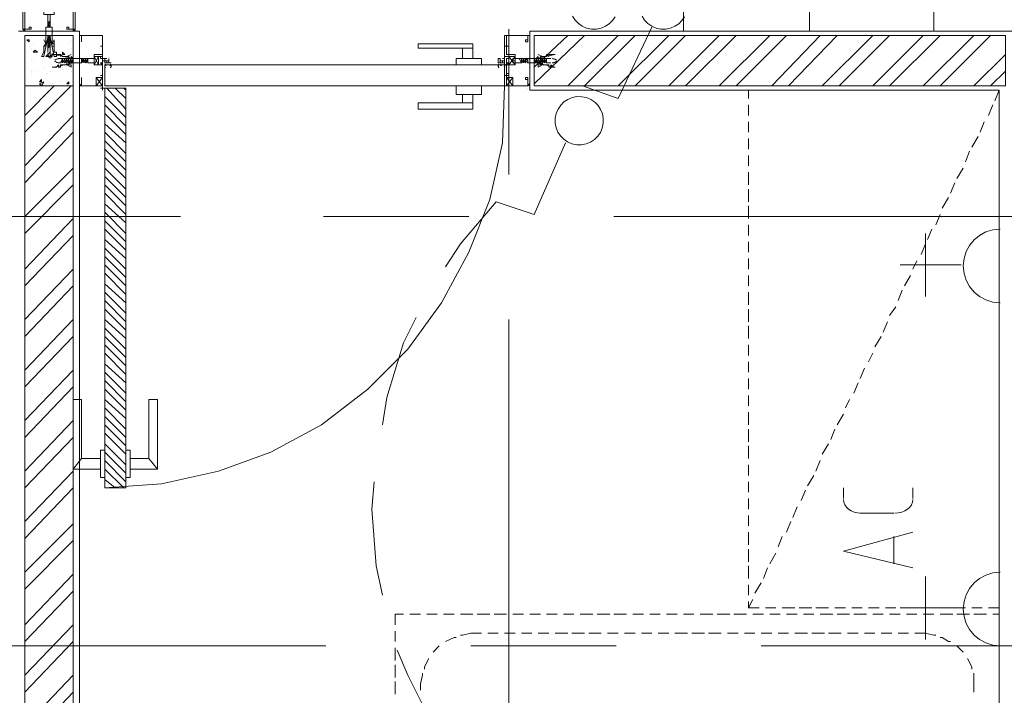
# Model space of a CAD drawing. Header units: millimetres. Extents: x 17 to 403, y 12 to 285.
# Tile 86 of 145: x 279 to 298, y 136 to 150. Entities that reach past the tile are written whole.
import ezdxf

# ---------------------------------------------------------------- set-up
doc = ezdxf.new("R2010")
doc.units = ezdxf.units.MM
doc.layers.add('LINE_000000', color=7, linetype='Continuous')

msp = doc.modelspace()

# ---------------------------------------------------------------- linework, layer by layer
at = {"layer": 'LINE_000000', "lineweight": 0}
for p, q in [((279.231, 149.818), (279.273, 149.86)), ((279.231, 149.818), (279.273, 149.818)), ((279.231, 149.818), (279.273, 149.818)), ((279.231, 149.775), (279.273, 149.818)), ((279.231, 149.775), (279.231, 149.818)), ((279.231, 149.818), (279.231, 149.818)), ((279.231, 149.818), (279.231, 149.818)), ((279.231, 149.818), (279.231, 149.818)), ((279.231, 149.818), (279.231, 149.818)), ((279.231, 149.733), (279.273, 149.775)), ((279.231, 149.733), (279.273, 149.775)), ((279.231, 149.733), (279.231, 149.775)), ((279.231, 149.775), (279.273, 149.775)), ((279.231, 149.775), (279.231, 149.775)), ((279.231, 149.775), (279.231, 149.775)), ((279.231, 149.775), (279.231, 149.775)), ((279.231, 149.775), (279.231, 149.775)), ((279.273, 149.86), (279.273, 149.818)), ((279.273, 149.86), (279.273, 149.86)), ((279.273, 149.818), (279.273, 149.775)), ((279.273, 149.818), (279.273, 149.818)), ((279.273, 149.818), (279.273, 149.818)), ((279.273, 149.818), (279.273, 149.818)), ((279.273, 149.818), (279.273, 149.818)), ((279.273, 149.775), (279.273, 149.733)), ((279.273, 149.775), (279.273, 149.775)), ((279.273, 149.775), (279.273, 149.775)), ((279.273, 149.775), (279.273, 149.775)), ((279.273, 149.775), (279.273, 149.775)), ((279.273, 149.775), (279.273, 149.775)), ((278.638, 149.648), (279.866, 149.648)), ((278.723, 149.691), (278.723, 149.691)), ((278.723, 149.648), (278.723, 149.648)), ((278.765, 149.691), (278.765, 149.691)), ((278.765, 149.691), (278.765, 149.691)), ((278.765, 149.691), (278.765, 149.691)), ((279.231, 149.733), (279.273, 149.733)), ((279.231, 149.733), (279.231, 149.733)), ((279.231, 149.733), (279.231, 149.733)), ((279.231, 149.733), (279.231, 149.733)), ((279.231, 149.733), (279.231, 149.733)), ((279.231, 149.564), (279.231, 149.564)), ((279.231, 149.521), (279.273, 149.564)), ((279.231, 149.521), (279.273, 149.564)), ((279.231, 149.521), (279.231, 149.564)), ((279.231, 149.564), (279.231, 149.564)), ((279.231, 149.564), (279.231, 149.564)), ((279.273, 149.733), (279.273, 149.733)), ((279.273, 149.733), (279.273, 149.733)), ((279.273, 149.733), (279.273, 149.733)), ((279.273, 149.733), (279.273, 149.733)), ((279.273, 149.733), (279.273, 149.733)), ((279.273, 149.648), (279.273, 149.648)), ((279.273, 149.564), (279.273, 149.521)), ((279.273, 149.564), (279.273, 149.564)), ((279.273, 149.564), (279.273, 149.564)), ((279.273, 149.564), (279.273, 149.564)), ((279.739, 149.691), (279.739, 149.691)), ((279.739, 149.691), (279.739, 149.691)), ((279.781, 149.691), (279.739, 149.691)), ((279.739, 149.691), (279.781, 149.691)), ((279.781, 149.691), (279.781, 149.691)), ((279.866, 149.648), (279.866, 113.242)), ((279.866, 149.606), (279.866, 149.606)), ((279.866, 149.564), (279.866, 149.564)), ((279.866, 149.564), (279.866, 149.564)), ((279.866, 149.564), (279.908, 149.564)), ((279.908, 149.564), (279.908, 149.564)), ((279.908, 149.564), (279.908, 149.564)), ((288.502, 149.691), (288.502, 146.77)), ((288.883, 149.606), (288.883, 149.606)), ((288.925, 149.564), (288.883, 149.564)), ((288.883, 149.564), (288.925, 149.564)), ((288.883, 149.564), (288.883, 149.564)), ((288.925, 149.648), (299.593, 149.648)), ((288.925, 149.648), (288.925, 148.463)), ((288.925, 149.564), (288.925, 149.564)), ((288.925, 149.564), (288.925, 149.564)), ((289.01, 148.929), (289.687, 149.564)), ((289.01, 148.59), (290.026, 149.564)), ((289.687, 148.548), (290.703, 149.564)), ((290.026, 148.548), (291.042, 149.564)), ((290.703, 148.548), (291.719, 149.564)), ((291.042, 148.548), (292.058, 149.564)), ((291.719, 148.548), (292.735, 149.564)), ((292.058, 148.548), (293.074, 149.564)), ((292.735, 148.548), (293.751, 149.564)), ((293.074, 148.548), (294.09, 149.564)), ((293.793, 148.548), (294.767, 149.564)), ((294.132, 148.548), (295.106, 149.564)), ((294.809, 148.548), (295.825, 149.564)), ((295.148, 148.548), (296.164, 149.564)), ((295.825, 148.548), (296.841, 149.564)), ((296.164, 148.548), (297.18, 149.564)), ((296.841, 148.548), (297.857, 149.564)), ((297.18, 148.548), (298.196, 149.564)), ((278.807, 149.479), (278.85, 149.479)), ((278.807, 149.479), (278.85, 149.437)), ((278.85, 149.437), (278.85, 149.479)), ((278.934, 149.394), (278.934, 149.394)), ((279.146, 149.394), (279.146, 149.394)), ((279.231, 149.479), (279.273, 149.521)), ((279.231, 149.521), (279.273, 149.521)), ((279.231, 149.479), (279.231, 149.521)), ((279.231, 149.521), (279.231, 149.521)), ((279.231, 149.521), (279.231, 149.521)), ((279.231, 149.521), (279.231, 149.521)), ((279.231, 149.521), (279.231, 149.521)), ((279.231, 149.479), (279.273, 149.479)), ((279.231, 149.479), (279.231, 149.479)), ((279.231, 149.437), (279.273, 149.479)), ((279.231, 149.479), (279.231, 149.479)), ((279.231, 149.437), (279.231, 149.479)), ((279.231, 149.479), (279.231, 149.479)), ((279.231, 149.479), (279.231, 149.479)), ((279.231, 149.437), (279.273, 149.479)), ((279.231, 149.437), (279.231, 149.437)), ((279.231, 149.394), (279.273, 149.437)), ((279.231, 149.437), (279.231, 149.437)), ((279.231, 149.394), (279.231, 149.437)), ((279.231, 149.437), (279.231, 149.437)), ((279.231, 149.437), (279.231, 149.437)), ((279.231, 149.437), (279.273, 149.437)), ((279.231, 149.437), (279.231, 149.437)), ((279.231, 149.394), (279.273, 149.394)), ((279.231, 149.394), (279.273, 149.394)), ((279.231, 149.352), (279.273, 149.394)), ((279.231, 149.352), (279.231, 149.394)), ((279.231, 149.394), (279.231, 149.394)), ((279.231, 149.394), (279.231, 149.394)), ((279.231, 149.394), (279.231, 149.394)), ((279.231, 149.394), (279.231, 149.394)), ((279.273, 149.521), (279.273, 149.479)), ((279.273, 149.521), (279.273, 149.521)), ((279.273, 149.521), (279.273, 149.521)), ((279.273, 149.521), (279.273, 149.521)), ((279.273, 149.521), (279.273, 149.521)), ((279.273, 149.479), (279.273, 149.479)), ((279.273, 149.479), (279.273, 149.437)), ((279.273, 149.479), (279.273, 149.479)), ((279.273, 149.479), (279.273, 149.479)), ((279.273, 149.479), (279.273, 149.479)), ((279.273, 149.437), (279.273, 149.437)), ((279.273, 149.437), (279.273, 149.394)), ((279.273, 149.437), (279.273, 149.437)), ((279.273, 149.437), (279.273, 149.437)), ((279.273, 149.437), (279.273, 149.437)), ((279.273, 149.394), (279.273, 149.352)), ((279.273, 149.394), (279.273, 149.394)), ((279.273, 149.394), (279.273, 149.394)), ((279.273, 149.394), (279.273, 149.394)), ((279.273, 149.394), (279.273, 149.394)), ((279.442, 149.437), (279.442, 149.437)), ((279.654, 149.394), (279.654, 149.394)), ((279.696, 149.437), (279.696, 149.437)), ((279.866, 149.521), (279.866, 149.521)), ((279.866, 149.521), (279.866, 149.521)), ((280.331, 149.394), (280.331, 149.31)), ((288.459, 149.394), (288.459, 149.31)), ((288.883, 149.521), (288.883, 149.521)), ((288.883, 149.521), (288.883, 149.521)), ((278.85, 149.352), (278.85, 149.352)), ((278.892, 149.31), (278.892, 149.31)), ((278.934, 149.225), (278.977, 149.267)), ((278.934, 149.225), (279.019, 149.225)), ((279.019, 149.225), (278.977, 149.267)), ((279.188, 149.352), (279.188, 149.352)), ((279.231, 149.352), (279.273, 149.352)), ((279.231, 149.352), (279.231, 149.352)), ((279.231, 149.31), (279.273, 149.352)), ((279.231, 149.31), (279.273, 149.352)), ((279.231, 149.31), (279.231, 149.352)), ((279.231, 149.352), (279.231, 149.352)), ((279.231, 149.352), (279.231, 149.352)), ((279.231, 149.352), (279.231, 149.352)), ((279.231, 149.31), (279.231, 149.31)), ((279.231, 149.31), (279.231, 149.31)), ((279.231, 149.31), (279.231, 149.225)), ((279.273, 149.352), (279.273, 149.352)), ((279.273, 149.352), (279.273, 149.352)), ((279.273, 149.352), (279.273, 149.352)), ((279.273, 149.352), (279.273, 149.352)), ((279.273, 149.352), (279.273, 149.352)), ((279.273, 149.352), (279.273, 149.352)), ((279.273, 149.352), (279.273, 149.352)), ((279.273, 149.352), (279.273, 149.225)), ((279.273, 149.14), (279.315, 149.183)), ((279.315, 149.14), (279.315, 149.183)), ((279.4, 149.183), (279.4, 149.183)), ((279.527, 149.183), (279.527, 149.225)), ((279.569, 149.183), (279.527, 149.225)), ((279.527, 149.183), (279.569, 149.183)), ((279.696, 149.31), (279.696, 149.31)), ((279.696, 149.225), (279.696, 149.225)), ((279.696, 149.183), (279.696, 149.183)), ((280.289, 149.352), (280.289, 149.352)), ((280.289, 149.352), (280.289, 149.352)), ((280.331, 149.352), (280.289, 149.352)), ((280.331, 149.352), (280.331, 149.352)), ((280.331, 149.352), (280.331, 149.352)), ((280.331, 149.352), (280.331, 149.352)), ((288.417, 149.352), (288.502, 149.352)), ((288.459, 149.352), (288.459, 149.352)), ((288.459, 149.352), (288.459, 149.352)), ((297.857, 148.548), (298.492, 149.183)), ((278.892, 149.056), (278.892, 149.056)), ((278.934, 149.098), (278.934, 149.098)), ((278.934, 149.098), (278.934, 149.098)), ((279.231, 149.14), (279.231, 149.14)), ((279.273, 149.14), (279.315, 149.14)), ((279.273, 149.098), (279.273, 149.098)), ((279.527, 149.098), (279.442, 149.098)), ((279.485, 149.013), (279.442, 149.013)), ((279.485, 149.013), (279.527, 149.098)), ((279.485, 149.013), (279.527, 149.056)), ((279.527, 149.013), (279.569, 149.098)), ((279.569, 149.098), (279.527, 149.098)), ((279.527, 149.013), (279.527, 149.098)), ((279.527, 149.098), (279.527, 149.098)), ((279.527, 149.098), (279.527, 149.098)), ((279.527, 149.098), (279.527, 149.098)), ((279.527, 149.056), (279.569, 149.013)), ((279.527, 149.056), (279.527, 149.013)), ((279.527, 149.013), (279.527, 149.056)), ((279.527, 149.056), (279.527, 149.013)), ((279.527, 149.013), (279.527, 149.056)), ((279.569, 149.013), (279.612, 149.098)), ((279.569, 149.013), (279.612, 149.098)), ((279.569, 149.013), (279.569, 149.098)), ((279.569, 149.098), (279.569, 149.098)), ((279.569, 149.098), (279.569, 149.098)), ((279.569, 149.098), (279.569, 149.098)), ((279.612, 149.098), (279.569, 149.098)), ((279.569, 149.013), (279.569, 149.056)), ((279.569, 149.056), (279.569, 149.013)), ((279.569, 149.013), (279.569, 149.056)), ((279.569, 149.056), (279.569, 149.013)), ((279.569, 149.013), (279.612, 149.056)), ((279.612, 149.013), (279.612, 149.098)), ((279.612, 149.098), (279.612, 149.098)), ((279.612, 149.098), (279.612, 149.098)), ((279.612, 149.098), (279.612, 149.098)), ((279.612, 149.098), (279.612, 149.098)), ((279.612, 149.098), (279.612, 149.098)), ((279.612, 149.013), (279.654, 149.098)), ((279.654, 149.098), (279.612, 149.098)), ((279.612, 149.056), (279.612, 149.013)), ((279.612, 149.056), (279.612, 149.013)), ((279.612, 149.013), (279.612, 149.056)), ((279.612, 149.056), (279.654, 149.013)), ((279.612, 149.013), (279.612, 149.056)), ((279.654, 149.013), (279.696, 149.098)), ((279.654, 149.013), (279.654, 149.098)), ((279.654, 149.098), (279.654, 149.098)), ((279.654, 149.098), (279.654, 149.098)), ((279.654, 149.098), (279.654, 149.098)), ((279.654, 149.098), (279.654, 149.098)), ((279.696, 149.098), (279.654, 149.098)), ((279.654, 149.013), (279.654, 149.098)), ((279.654, 149.056), (279.654, 149.013)), ((279.654, 149.056), (279.654, 149.013)), ((279.654, 149.013), (279.654, 149.056)), ((279.654, 149.013), (279.696, 149.056)), ((279.654, 149.013), (279.654, 149.056)), ((279.696, 149.013), (279.696, 149.098)), ((279.696, 149.098), (279.696, 149.098)), ((279.696, 149.013), (279.739, 149.098)), ((279.696, 149.013), (279.739, 149.098)), ((279.696, 149.098), (279.696, 149.098)), ((279.696, 149.098), (279.696, 149.098)), ((279.696, 149.098), (279.696, 149.098)), ((279.739, 149.098), (279.696, 149.098)), ((279.696, 149.013), (279.696, 149.056)), ((279.696, 149.056), (279.696, 149.013)), ((279.696, 149.056), (279.696, 149.013)), ((279.696, 149.056), (279.696, 149.013)), ((279.696, 149.013), (279.696, 149.056)), ((279.696, 149.013), (279.739, 149.056)), ((279.739, 149.013), (279.739, 149.098)), ((279.739, 149.098), (279.739, 149.098)), ((279.739, 149.098), (279.739, 149.098)), ((279.739, 149.098), (279.739, 149.098)), ((279.739, 149.098), (279.739, 149.098)), ((279.739, 149.098), (279.739, 149.098)), ((279.739, 149.013), (279.739, 149.056)), ((279.739, 149.056), (279.739, 149.013)), ((279.739, 149.013), (279.739, 149.056)), ((279.739, 149.056), (279.739, 149.013)), ((279.739, 149.013), (279.739, 149.056)), ((279.739, 149.013), (279.739, 149.013)), ((279.866, 149.056), (279.866, 149.056)), ((279.908, 149.013), (279.95, 149.098)), ((279.908, 149.056), (279.95, 149.098)), ((279.908, 149.098), (279.908, 149.098)), ((279.908, 149.098), (279.908, 149.098)), ((279.95, 149.098), (279.908, 149.098)), ((279.908, 149.098), (279.908, 149.098)), ((279.908, 149.013), (279.908, 149.056)), ((279.908, 149.056), (279.908, 149.013)), ((279.908, 149.013), (279.95, 149.056)), ((279.95, 149.013), (279.95, 149.098)), ((279.95, 149.098), (279.95, 149.098)), ((279.95, 149.098), (279.95, 149.098)), ((279.95, 149.013), (279.993, 149.098)), ((279.95, 149.098), (279.95, 149.098)), ((279.95, 149.098), (279.95, 149.098)), ((279.95, 149.098), (279.95, 149.098)), ((279.993, 149.098), (279.95, 149.098)), ((279.95, 149.013), (279.95, 149.056)), ((279.95, 149.056), (279.95, 149.013)), ((279.95, 149.056), (279.95, 149.013)), ((279.95, 149.056), (279.993, 149.013)), ((279.95, 149.013), (279.95, 149.056)), ((279.993, 149.013), (280.035, 149.098)), ((279.993, 149.013), (279.993, 149.098)), ((279.993, 149.013), (279.993, 149.098)), ((279.993, 149.098), (279.993, 149.098)), ((279.993, 149.098), (279.993, 149.098)), ((279.993, 149.098), (279.993, 149.098)), ((279.993, 149.098), (279.993, 149.098)), ((280.035, 149.098), (279.993, 149.098)), ((279.993, 149.056), (279.993, 149.013)), ((279.993, 149.013), (279.993, 149.056)), ((279.993, 149.056), (279.993, 149.013)), ((279.993, 149.013), (279.993, 149.056)), ((279.993, 149.013), (280.035, 149.056)), ((280.035, 149.098), (280.035, 149.098)), ((280.035, 149.098), (280.035, 149.098)), ((280.035, 149.013), (280.035, 149.098)), ((280.035, 149.098), (280.035, 149.098)), ((280.035, 149.056), (280.035, 149.013)), ((280.247, 148.971), (280.162, 149.14)), ((280.162, 148.971), (280.247, 149.14)), ((280.247, 148.971), (280.162, 149.14)), ((280.162, 148.971), (280.247, 149.14)), ((280.374, 149.013), (280.374, 149.013)), ((280.501, 148.971), (280.374, 148.971)), ((288.29, 149.013), (288.417, 149.013)), ((288.332, 149.013), (288.29, 149.013)), ((288.417, 148.971), (288.29, 148.971)), ((288.502, 148.971), (288.629, 149.14)), ((288.629, 148.971), (288.502, 149.14)), ((288.502, 148.971), (288.629, 149.14)), ((288.629, 148.971), (288.502, 149.14)), ((288.756, 149.013), (288.713, 149.098)), ((288.713, 149.098), (288.756, 149.098)), ((288.756, 149.013), (288.756, 149.098)), ((288.798, 149.013), (288.756, 149.098)), ((288.756, 149.098), (288.798, 149.098)), ((288.756, 149.098), (288.756, 149.098)), ((288.756, 149.098), (288.756, 149.098)), ((288.756, 149.098), (288.756, 149.098)), ((288.756, 149.098), (288.756, 149.098)), ((288.798, 149.056), (288.756, 149.013)), ((288.756, 149.056), (288.756, 149.013)), ((288.756, 149.013), (288.756, 149.056)), ((288.84, 149.013), (288.798, 149.098)), ((288.798, 149.013), (288.798, 149.098)), ((288.84, 149.013), (288.798, 149.098)), ((288.798, 149.098), (288.84, 149.098)), ((288.798, 149.098), (288.798, 149.098)), ((288.798, 149.098), (288.798, 149.098)), ((288.798, 149.098), (288.798, 149.098)), ((288.798, 149.098), (288.798, 149.098)), ((288.798, 149.056), (288.798, 149.013)), ((288.84, 149.013), (288.798, 149.056)), ((288.798, 149.056), (288.798, 149.013)), ((288.798, 149.013), (288.798, 149.056)), ((288.798, 149.013), (288.798, 149.056)), ((288.84, 149.013), (288.84, 149.098)), ((288.84, 149.098), (288.84, 149.098)), ((288.883, 149.056), (288.84, 149.098)), ((288.84, 149.098), (288.84, 149.098)), ((288.84, 149.098), (288.883, 149.098)), ((288.84, 149.098), (288.84, 149.098)), ((288.84, 149.098), (288.84, 149.098)), ((288.84, 149.013), (288.84, 149.056)), ((288.883, 149.013), (288.84, 149.056)), ((288.84, 149.056), (288.84, 149.013)), ((288.84, 149.013), (288.84, 149.056)), ((288.84, 149.056), (288.84, 149.013)), ((288.84, 149.056), (288.84, 149.013)), ((288.883, 149.098), (288.883, 149.098)), ((288.883, 149.098), (288.883, 149.098)), ((288.925, 149.056), (288.925, 149.056)), ((289.052, 149.013), (289.01, 149.098)), ((289.01, 149.098), (289.052, 149.098)), ((289.01, 149.098), (289.01, 149.098)), ((289.052, 149.013), (289.01, 149.056)), ((289.052, 149.013), (289.01, 149.056)), ((289.052, 149.013), (289.052, 149.098)), ((289.094, 149.013), (289.052, 149.098)), ((289.052, 149.098), (289.094, 149.098)), ((289.052, 149.098), (289.052, 149.098)), ((289.052, 149.098), (289.052, 149.098)), ((289.052, 149.098), (289.052, 149.098)), ((289.052, 149.098), (289.052, 149.098)), ((289.052, 149.056), (289.052, 149.013)), ((289.094, 149.013), (289.052, 149.056)), ((289.052, 149.056), (289.052, 149.013)), ((289.052, 149.013), (289.052, 149.056)), ((289.052, 149.013), (289.052, 149.056)), ((289.052, 149.056), (289.052, 149.013)), ((289.094, 149.013), (289.094, 149.098)), ((289.094, 149.013), (289.094, 149.098)), ((289.094, 149.098), (289.094, 149.098)), ((289.137, 149.013), (289.094, 149.098)), ((289.094, 149.098), (289.137, 149.098)), ((289.094, 149.098), (289.094, 149.098)), ((289.094, 149.098), (289.094, 149.098)), ((289.094, 149.098), (289.094, 149.098)), ((289.094, 149.013), (289.094, 149.056)), ((289.137, 149.056), (289.094, 149.013)), ((289.094, 149.056), (289.094, 149.013)), ((289.094, 149.013), (289.094, 149.056)), ((289.094, 149.056), (289.094, 149.013)), ((289.137, 149.098), (289.137, 149.098)), ((289.137, 149.098), (289.137, 149.098)), ((289.137, 149.098), (289.137, 149.098)), ((289.179, 149.013), (289.137, 149.098)), ((289.137, 149.098), (289.179, 149.098)), ((289.137, 149.098), (289.137, 149.098)), ((289.137, 149.013), (289.137, 149.098)), ((289.179, 149.013), (289.137, 149.098)), ((289.137, 149.098), (289.137, 149.098)), ((289.137, 149.056), (289.137, 149.013)), ((289.137, 149.013), (289.137, 149.056)), ((289.137, 149.056), (289.137, 149.013)), ((289.179, 149.013), (289.137, 149.056)), ((289.137, 149.013), (289.137, 149.056)), ((289.179, 149.013), (289.179, 149.098)), ((289.221, 149.013), (289.179, 149.098)), ((289.179, 149.098), (289.221, 149.098)), ((289.179, 149.098), (289.179, 149.098)), ((289.179, 149.098), (289.179, 149.098)), ((289.179, 149.098), (289.179, 149.098)), ((289.179, 149.098), (289.179, 149.098)), ((289.221, 149.013), (289.179, 149.056)), ((289.179, 149.056), (289.179, 149.013)), ((289.179, 149.056), (289.179, 149.013)), ((289.179, 149.013), (289.179, 149.056)), ((289.179, 149.056), (289.179, 149.013)), ((289.179, 149.013), (289.179, 149.056)), ((289.264, 149.013), (289.221, 149.098)), ((289.221, 149.098), (289.221, 149.098)), ((289.264, 149.013), (289.221, 149.098)), ((289.221, 149.098), (289.264, 149.098)), ((289.221, 149.098), (289.221, 149.098)), ((289.221, 149.013), (289.221, 149.098)), ((289.221, 149.098), (289.221, 149.098)), ((289.221, 149.098), (289.221, 149.098)), ((289.221, 149.056), (289.221, 149.013)), ((289.264, 149.013), (289.221, 149.056)), ((289.221, 149.013), (289.221, 149.056)), ((289.221, 149.056), (289.221, 149.013)), ((289.264, 149.013), (289.264, 149.098)), ((289.264, 149.098), (289.264, 149.098)), ((289.264, 149.098), (289.348, 149.098)), ((289.264, 149.056), (289.264, 149.013)), ((289.264, 149.013), (289.264, 149.056)), ((289.264, 149.013), (289.264, 149.056)), ((289.264, 149.056), (289.264, 149.013)), ((289.264, 149.013), (289.348, 149.013)), ((278.892, 148.844), (278.892, 148.844)), ((278.892, 148.802), (278.892, 148.802)), ((279.019, 148.844), (279.019, 148.844)), ((279.146, 148.929), (279.146, 148.929)), ((279.231, 148.802), (279.231, 148.802)), ((279.273, 148.844), (279.273, 148.844)), ((279.273, 148.844), (279.273, 148.844)), ((279.527, 148.929), (279.527, 148.929)), ((279.527, 148.886), (279.527, 148.886)), ((279.654, 148.886), (279.654, 148.886)), ((279.654, 148.886), (279.654, 148.886)), ((279.696, 148.929), (279.696, 148.929)), ((279.696, 148.844), (279.696, 148.844)), ((279.739, 148.844), (279.739, 148.844)), ((279.739, 148.844), (279.739, 148.802)), ((280.289, 148.802), (280.289, 148.802)), ((280.331, 148.759), (280.331, 148.802)), ((280.331, 148.759), (280.331, 148.802)), ((288.459, 148.759), (288.459, 148.802)), ((288.459, 148.802), (288.502, 148.802)), ((288.459, 148.759), (288.459, 148.802)), ((298.196, 148.548), (298.492, 148.844)), ((278.765, 148.759), (278.765, 148.759)), ((279.061, 148.632), (279.104, 148.675)), ((279.061, 148.632), (279.104, 148.632)), ((279.061, 148.59), (279.146, 148.632)), ((279.061, 148.59), (279.104, 148.548)), ((279.104, 148.632), (279.104, 148.675)), ((279.104, 148.548), (279.146, 148.632)), ((279.273, 148.59), (279.273, 148.59)), ((279.315, 148.59), (279.315, 148.59)), ((279.485, 148.632), (279.485, 148.632)), ((279.612, 148.59), (279.654, 148.632)), ((279.612, 148.59), (279.654, 148.59)), ((279.654, 148.59), (279.654, 148.632)), ((279.654, 148.632), (279.654, 148.632)), ((279.866, 148.59), (279.866, 148.59)), ((279.866, 148.59), (279.866, 148.59)), ((279.908, 148.59), (279.866, 148.548)), ((279.866, 148.59), (279.866, 148.59)), ((279.908, 148.59), (279.908, 148.59)), ((280.331, 148.548), (280.204, 148.717)), ((280.331, 148.717), (280.204, 148.548)), ((280.331, 148.759), (280.289, 148.759)), ((280.289, 148.759), (280.289, 148.759)), ((280.331, 148.759), (280.289, 148.759)), ((280.331, 148.759), (280.331, 148.759)), ((280.331, 148.759), (280.331, 148.759)), ((280.331, 148.759), (280.331, 148.759)), ((288.417, 148.759), (288.502, 148.759)), ((288.417, 148.759), (288.502, 148.759)), ((288.459, 148.759), (288.459, 148.759)), ((288.502, 148.759), (288.459, 148.759)), ((288.459, 148.759), (288.459, 148.759)), ((288.459, 148.548), (288.586, 148.717)), ((288.459, 148.717), (288.586, 148.548)), ((288.883, 148.59), (288.883, 148.59)), ((288.883, 148.59), (288.883, 148.59)), ((288.883, 148.59), (288.883, 148.59)), ((288.925, 148.59), (288.883, 148.548)), ((288.883, 148.59), (288.925, 148.548)), ((288.925, 148.59), (288.925, 148.59)), ((278.765, 147.955), (279.358, 148.548)), ((278.765, 147.616), (279.696, 148.548)), ((279.866, 148.548), (279.908, 148.548)), ((279.866, 148.505), (279.866, 148.505)), ((280.374, 148.505), (280.289, 148.505)), ((280.331, 148.463), (280.331, 148.548)), ((280.331, 148.505), (280.331, 148.505)), ((280.331, 148.505), (280.331, 148.505)), ((280.797, 148.082), (280.416, 148.505)), ((280.797, 148.294), (280.585, 148.505)), ((280.797, 148.463), (280.755, 148.505)), ((288.883, 148.548), (288.883, 148.548)), ((288.883, 148.548), (288.883, 148.548)), ((288.883, 148.505), (288.883, 148.505)), ((288.925, 148.548), (288.925, 148.548)), ((298.365, 148.463), (288.925, 148.463)), ((293.328, 148.463), (293.539, 148.463)), ((293.328, 148.294), (293.328, 148.463)), ((293.666, 148.463), (293.878, 148.463)), ((294.005, 148.463), (294.259, 148.463)), ((294.344, 148.463), (294.598, 148.463)), ((294.682, 148.463), (294.936, 148.463)), ((295.063, 148.463), (295.275, 148.463)), ((295.402, 148.463), (295.614, 148.463)), ((295.741, 148.463), (295.952, 148.463)), ((296.079, 148.463), (296.291, 148.463)), ((296.418, 148.463), (296.672, 148.463)), ((296.757, 148.463), (297.011, 148.463)), ((297.095, 148.463), (297.349, 148.463)), ((297.476, 148.463), (297.688, 148.463)), ((297.815, 148.463), (298.027, 148.463)), ((298.281, 148.251), (298.365, 148.463)), ((298.365, 113.242), (298.365, 148.463)), ((280.797, 147.913), (280.374, 148.336)), ((280.797, 147.743), (280.374, 148.167)), ((280.797, 147.574), (280.374, 147.997)), ((293.328, 147.955), (293.328, 148.167)), ((298.154, 147.955), (298.238, 148.167)), ((298.365, 148.167), (298.365, 147.955)), ((278.765, 146.939), (279.739, 147.955)), ((280.797, 147.405), (280.374, 147.786)), ((293.328, 147.616), (293.328, 147.828)), ((297.984, 147.616), (298.069, 147.828)), ((298.365, 147.828), (298.365, 147.616)), ((278.765, 146.6), (279.739, 147.616)), ((280.797, 147.193), (280.374, 147.616)), ((280.797, 147.024), (280.374, 147.447)), ((293.328, 147.278), (293.328, 147.489)), ((297.815, 147.32), (297.942, 147.532)), ((298.365, 147.489), (298.365, 147.278)), ((280.797, 146.854), (280.374, 147.278)), ((297.688, 147.024), (297.773, 147.235)), ((280.797, 146.685), (280.374, 147.108)), ((293.328, 146.939), (293.328, 147.151)), ((298.365, 147.151), (298.365, 146.939)), ((278.765, 145.923), (279.739, 146.897)), ((280.797, 146.473), (280.374, 146.897)), ((293.328, 146.558), (293.328, 146.812)), ((297.519, 146.685), (297.646, 146.897)), ((298.365, 146.812), (298.365, 146.558)), ((280.797, 146.304), (280.374, 146.727)), ((297.392, 146.389), (297.476, 146.6)), ((278.765, 145.584), (279.739, 146.558)), ((280.797, 146.135), (280.374, 146.558)), ((280.797, 145.965), (280.374, 146.389)), ((293.328, 146.219), (293.328, 146.473)), ((298.365, 146.473), (298.365, 146.219)), ((297.222, 146.092), (297.349, 146.304)), ((280.797, 145.796), (280.374, 146.177)), ((280.797, 145.584), (280.374, 146.008)), ((293.328, 145.881), (293.328, 146.135)), ((298.365, 146.135), (298.365, 145.881)), ((281.898, 145.923), (264.372, 145.923)), ((278.765, 144.865), (279.739, 145.881)), ((280.797, 145.415), (280.374, 145.838)), ((287.697, 145.923), (284.776, 145.923)), ((308.144, 145.923), (290.618, 145.923)), ((297.095, 145.754), (297.18, 145.965)), ((280.797, 145.246), (280.374, 145.669)), ((293.328, 145.542), (293.328, 145.754)), ((296.926, 145.457), (297.011, 145.669)), ((298.365, 145.754), (298.365, 145.542)), ((298.365, 144.187), (298.365, 145.711)), ((278.765, 144.526), (279.739, 145.542)), ((280.797, 145.076), (280.374, 145.457)), ((293.328, 145.203), (293.328, 145.415)), ((296.884, 144.314), (296.884, 145.584)), ((298.365, 145.415), (298.365, 145.203)), ((280.797, 144.865), (280.374, 145.288)), ((296.799, 145.161), (296.884, 145.373)), ((280.797, 144.695), (280.374, 145.119)), ((293.328, 144.865), (293.328, 145.076)), ((296.63, 144.865), (296.714, 145.034)), ((298.365, 145.076), (298.365, 144.865)), ((278.765, 143.849), (279.739, 144.865)), ((280.797, 144.526), (280.374, 144.949)), ((297.603, 144.949), (296.376, 144.949)), ((280.797, 144.357), (280.374, 144.78)), ((293.328, 144.526), (293.328, 144.738)), ((296.46, 144.526), (296.587, 144.738)), ((298.365, 144.738), (298.365, 144.526)), ((278.765, 143.51), (279.739, 144.526)), ((280.797, 144.187), (280.374, 144.568)), ((296.333, 144.23), (296.418, 144.441)), ((280.797, 143.976), (280.374, 144.399)), ((280.797, 143.806), (280.374, 144.23)), ((293.328, 144.145), (293.328, 144.399)), ((298.365, 144.399), (298.365, 144.145)), ((280.797, 143.637), (280.374, 144.06)), ((293.328, 143.806), (293.328, 144.06)), ((296.164, 143.933), (296.291, 144.103)), ((298.365, 144.06), (298.365, 143.806)), ((278.765, 142.833), (279.739, 143.849)), ((280.797, 143.468), (280.374, 143.849)), ((288.502, 143.849), (288.502, 126.323)), ((280.797, 143.256), (280.374, 143.679)), ((293.328, 143.468), (293.328, 143.722)), ((296.037, 143.595), (296.122, 143.806)), ((298.365, 143.722), (298.365, 143.468)), ((278.765, 142.494), (279.739, 143.51)), ((280.797, 143.087), (280.374, 143.51)), ((295.868, 143.298), (295.995, 143.51)), ((280.797, 142.917), (280.374, 143.341)), ((293.328, 143.129), (293.328, 143.341)), ((298.365, 143.341), (298.365, 143.129)), ((280.797, 142.748), (280.374, 143.171)), ((295.741, 143.002), (295.825, 143.171)), ((278.765, 141.817), (279.739, 142.833)), ((280.797, 142.579), (280.374, 142.96)), ((293.328, 142.79), (293.328, 143.002)), ((295.571, 142.663), (295.656, 142.875)), ((298.365, 143.002), (298.365, 142.79)), ((280.797, 142.367), (280.374, 142.79)), ((293.328, 142.452), (293.328, 142.663)), ((298.365, 142.663), (298.365, 142.452)), ((278.765, 141.478), (279.739, 142.494)), ((280.797, 142.198), (280.374, 142.621)), ((280.797, 142.028), (280.374, 142.452)), ((295.444, 142.367), (295.529, 142.579)), ((279.739, 140.843), (279.739, 142.24)), ((279.908, 142.24), (279.739, 142.24)), ((279.908, 141.055), (279.908, 142.24)), ((280.797, 141.859), (280.374, 142.24)), ((281.263, 142.24), (281.432, 142.24)), ((281.263, 141.055), (281.263, 142.24)), ((281.432, 140.843), (281.432, 142.24)), ((293.328, 142.113), (293.328, 142.325)), ((295.275, 142.071), (295.36, 142.24)), ((298.365, 142.325), (298.365, 142.113)), ((280.797, 141.647), (280.374, 142.071)), ((280.797, 141.478), (280.374, 141.901)), ((293.328, 141.732), (293.328, 141.986)), ((295.106, 141.732), (295.233, 141.944)), ((298.365, 141.986), (298.365, 141.732)), ((278.765, 140.801), (279.739, 141.817)), ((280.797, 141.309), (280.374, 141.732)), ((293.328, 141.393), (293.328, 141.647)), ((294.979, 141.436), (295.063, 141.647)), ((298.365, 141.647), (298.365, 141.393)), ((278.765, 140.462), (279.739, 141.478)), ((280.797, 141.139), (280.374, 141.563)), ((280.797, 140.928), (280.374, 141.351)), ((293.328, 141.055), (293.328, 141.309)), ((294.809, 141.139), (294.936, 141.351)), ((298.365, 141.309), (298.365, 141.055)), ((279.739, 140.843), (279.908, 141.055)), ((280.289, 141.055), (279.908, 141.055)), ((280.374, 141.224), (280.289, 141.224)), ((280.289, 140.674), (280.289, 141.224)), ((280.374, 140.674), (280.374, 141.224)), ((280.797, 140.758), (280.374, 141.182)), ((280.797, 141.224), (280.882, 141.224)), ((280.797, 140.674), (280.797, 141.224)), ((280.882, 140.674), (280.882, 141.224)), ((280.882, 141.055), (281.263, 141.055)), ((281.432, 140.843), (281.263, 141.055)), ((280.289, 140.843), (279.739, 140.843)), ((280.797, 140.589), (280.374, 141.012)), ((280.755, 140.462), (280.374, 140.843)), ((280.882, 140.843), (281.432, 140.843)), ((293.328, 140.716), (293.328, 140.928)), ((294.682, 140.801), (294.767, 141.012)), ((298.365, 140.928), (298.365, 140.716)), ((278.765, 139.785), (279.739, 140.801)), ((280.374, 140.674), (280.289, 140.674)), ((280.797, 140.674), (280.882, 140.674)), ((294.513, 140.504), (294.64, 140.716)), ((278.765, 139.446), (279.739, 140.462)), ((280.585, 140.462), (280.374, 140.631)), ((280.416, 140.462), (280.374, 140.462)), ((293.328, 140.377), (293.328, 140.589)), ((295.233, 140.25), (295.233, 140.462)), ((296.63, 140.462), (296.63, 140.25)), ((298.365, 140.589), (298.365, 140.377)), ((293.328, 140.039), (293.328, 140.25)), ((294.386, 140.208), (294.471, 140.42)), ((298.365, 140.25), (298.365, 140.039)), ((294.217, 139.869), (294.301, 140.081)), ((293.328, 139.7), (293.328, 139.912)), ((296.249, 139.954), (295.571, 139.954)), ((298.365, 139.912), (298.365, 139.7)), ((278.765, 138.769), (279.739, 139.742)), ((294.09, 139.573), (294.174, 139.785)), ((293.328, 139.319), (293.328, 139.573)), ((293.92, 139.277), (294.005, 139.488)), ((296.249, 139.488), (296.249, 138.938)), ((298.365, 139.573), (298.365, 139.319)), ((278.765, 138.43), (279.739, 139.404)), ((293.328, 138.98), (293.328, 139.234)), ((293.751, 138.938), (293.878, 139.15)), ((298.365, 139.234), (298.365, 138.98)), ((293.328, 138.642), (293.328, 138.896)), ((298.365, 138.896), (298.365, 138.642)), ((278.765, 137.71), (279.739, 138.726)), ((293.624, 138.642), (293.709, 138.853)), ((296.884, 137.414), (296.884, 138.684)), ((298.365, 137.287), (298.365, 138.811)), ((293.328, 138.303), (293.328, 138.515)), ((293.455, 138.345), (293.582, 138.557)), ((298.365, 138.515), (298.365, 138.303)), ((278.765, 137.372), (279.739, 138.388)), ((293.328, 138.049), (293.412, 138.218)), ((286.216, 137.922), (286.216, 137.71)), ((286.385, 137.922), (286.216, 137.922)), ((286.724, 137.922), (286.512, 137.922)), ((287.062, 137.922), (286.851, 137.922)), ((287.401, 137.922), (287.189, 137.922)), ((287.782, 137.922), (287.528, 137.922)), ((288.121, 137.922), (287.867, 137.922)), ((288.459, 137.922), (288.205, 137.922)), ((288.798, 137.922), (288.586, 137.922)), ((289.137, 137.922), (288.925, 137.922)), ((289.475, 137.922), (289.264, 137.922)), ((289.814, 137.922), (289.602, 137.922)), ((290.195, 137.922), (289.941, 137.922)), ((290.534, 137.922), (290.28, 137.922)), ((290.872, 137.922), (290.618, 137.922)), ((291.211, 137.922), (290.999, 137.922)), ((291.55, 137.922), (291.338, 137.922)), ((291.888, 137.922), (291.677, 137.922)), ((292.227, 137.922), (292.015, 137.922)), ((292.608, 137.922), (292.354, 137.922)), ((292.947, 137.922), (292.693, 137.922)), ((293.285, 137.922), (293.031, 137.922)), ((293.624, 137.922), (293.412, 137.922)), ((293.878, 138.049), (293.666, 138.049)), ((293.963, 137.922), (293.751, 137.922)), ((294.259, 138.049), (294.005, 138.049)), ((294.301, 137.922), (294.09, 137.922)), ((294.598, 138.049), (294.344, 138.049)), ((294.64, 137.922), (294.428, 137.922)), ((294.936, 138.049), (294.682, 138.049)), ((295.021, 137.922), (294.767, 137.922)), ((295.275, 138.049), (295.063, 138.049)), ((295.36, 137.922), (295.106, 137.922)), ((295.614, 138.049), (295.402, 138.049)), ((295.698, 137.922), (295.444, 137.922)), ((295.952, 138.049), (295.741, 138.049)), ((296.037, 137.922), (295.825, 137.922)), ((296.291, 138.049), (296.079, 138.049)), ((296.376, 137.922), (296.164, 137.922)), ((297.603, 138.049), (296.376, 138.049)), ((296.672, 138.049), (296.418, 138.049)), ((296.714, 137.922), (296.503, 137.922)), ((297.011, 138.049), (296.757, 138.049)), ((297.053, 137.922), (296.841, 137.922)), ((297.349, 138.049), (297.095, 138.049)), ((297.434, 137.922), (297.18, 137.922)), ((297.688, 138.049), (297.476, 138.049)), ((297.773, 137.922), (297.519, 137.922)), ((298.027, 138.049), (297.815, 138.049)), ((298.111, 137.922), (297.857, 137.922)), ((278.765, 136.694), (279.739, 137.71)), ((286.216, 137.583), (286.216, 137.372)), ((288.29, 137.541), (288.078, 137.541)), ((288.629, 137.541), (288.417, 137.541)), ((288.967, 137.541), (288.756, 137.541)), ((289.306, 137.541), (289.094, 137.541)), ((289.687, 137.541), (289.433, 137.541)), ((290.026, 137.541), (289.772, 137.541)), ((290.364, 137.541), (290.11, 137.541)), ((290.703, 137.541), (290.491, 137.541)), ((291.042, 137.541), (290.83, 137.541)), ((291.38, 137.541), (291.169, 137.541)), ((291.719, 137.541), (291.507, 137.541)), ((292.1, 137.541), (291.846, 137.541)), ((292.439, 137.541), (292.185, 137.541)), ((292.777, 137.541), (292.523, 137.541)), ((293.116, 137.541), (292.904, 137.541)), ((293.455, 137.541), (293.243, 137.541)), ((293.793, 137.541), (293.582, 137.541)), ((294.132, 137.541), (293.92, 137.541)), ((294.513, 137.541), (294.259, 137.541)), ((294.852, 137.541), (294.598, 137.541)), ((295.19, 137.541), (294.936, 137.541)), ((295.529, 137.541), (295.317, 137.541)), ((295.868, 137.541), (295.656, 137.541)), ((296.206, 137.541), (295.995, 137.541)), ((296.545, 137.541), (296.333, 137.541)), ((298.365, 137.372), (298.365, 137.583)), ((284.819, 137.287), (267.293, 137.287)), ((278.765, 136.356), (279.739, 137.372)), ((287.105, 137.287), (286.978, 137.16)), ((290.661, 137.287), (287.74, 137.287)), ((311.108, 137.287), (293.582, 137.287)), ((286.216, 137.245), (286.216, 136.991)), ((298.365, 136.991), (298.365, 137.245)), ((286.216, 136.906), (286.216, 136.652)), ((298.365, 136.652), (298.365, 136.906)), ((278.765, 135.678), (279.739, 136.694)), ((286.216, 136.567), (286.216, 136.313)), ((298.365, 136.313), (298.365, 136.567)), ((278.765, 135.34), (279.739, 136.356))]:
    msp.add_line(p, q, dxfattribs=at)
for points in [[(294.555, 158.792), (294.555, 149.648), (292.015, 149.648), (292.015, 158.792), (294.555, 158.792)], [(297.053, 158.792), (297.053, 149.648), (294.555, 149.648), (294.555, 158.792), (297.053, 158.792)], [(299.593, 158.792), (299.593, 149.648), (297.053, 149.648), (297.053, 158.792), (299.593, 158.792)], [(278.765, 149.648), (278.723, 149.691), (278.765, 149.648)], [(278.765, 149.691), (278.765, 149.648), (278.765, 149.691), (278.723, 149.691), (278.765, 149.691)], [(279.739, 149.564), (278.765, 149.564), (278.765, 148.548), (279.739, 148.548), (279.739, 149.564)], [(279.231, 149.564), (279.231, 149.521), (279.146, 149.14), (279.104, 149.14), (279.146, 149.225), (279.146, 149.267), (279.146, 149.31), (279.146, 149.352), (279.188, 149.352), (279.146, 149.352), (279.188, 149.394), (279.188, 149.437), (279.188, 149.479), (279.188, 149.521), (279.188, 149.733), (279.315, 149.733), (279.315, 149.521), (279.315, 149.479), (279.315, 149.437), (279.315, 149.394), (279.358, 149.394), (279.358, 149.352), (279.315, 149.352), (279.358, 149.352), (279.358, 149.31), (279.358, 149.267), (279.358, 149.225), (279.4, 149.225), (279.4, 149.14), (279.358, 149.14), (279.273, 149.521), (279.273, 149.564), (279.231, 149.564)], [(298.492, 148.548), (298.492, 149.564), (289.01, 149.564), (289.01, 148.548), (298.492, 148.548)], [(279.188, 149.394), (279.146, 149.479), (279.188, 149.394)], [(287.782, 149.394), (286.681, 149.394), (286.681, 149.31), (287.782, 149.31), (287.782, 149.394)], [(279.188, 149.14), (279.273, 149.225), (279.273, 149.14), (279.188, 149.14)], [(279.739, 149.013), (279.358, 148.929), (279.315, 148.929), (279.4, 148.929), (279.442, 148.971), (279.442, 148.929), (279.485, 148.929), (279.485, 148.971), (279.527, 148.971), (279.569, 148.971), (279.612, 148.971), (279.612, 149.013), (279.612, 148.971), (279.654, 148.971), (279.654, 149.013), (279.696, 149.013), (279.739, 149.013), (279.908, 149.013), (279.908, 149.098), (279.739, 149.098), (279.696, 149.14), (279.696, 149.098), (279.654, 149.098), (279.654, 149.14), (279.612, 149.14), (279.569, 149.14), (279.527, 149.14), (279.485, 149.183), (279.485, 149.14), (279.485, 149.183), (279.442, 149.183), (279.4, 149.183), (279.315, 149.183), (279.358, 149.183), (279.739, 149.098), (279.739, 149.013)], [(279.612, 149.14), (279.696, 149.183), (279.612, 149.14)], [(287.782, 149.098), (287.57, 149.098), (287.57, 149.31), (287.782, 149.31), (287.782, 149.098)], [(288.502, 149.352), (288.459, 149.352), (288.502, 149.352)], [(289.01, 149.013), (289.052, 149.013), (289.433, 148.929), (289.391, 148.929), (289.348, 148.971), (289.348, 148.929), (289.306, 148.929), (289.306, 148.971), (289.264, 148.971), (289.221, 148.971), (289.179, 148.971), (289.179, 149.013), (289.137, 148.971), (289.137, 149.013), (289.094, 149.013), (289.052, 149.013), (288.883, 149.013), (288.883, 149.098), (289.052, 149.098), (289.094, 149.14), (289.094, 149.098), (289.137, 149.098), (289.137, 149.14), (289.179, 149.14), (289.221, 149.14), (289.264, 149.14), (289.264, 149.183), (289.306, 149.14), (289.306, 149.183), (289.348, 149.183), (289.391, 149.183), (289.433, 149.183), (289.052, 149.098), (289.01, 149.098), (289.01, 149.013)], [(289.179, 149.14), (289.094, 149.183), (289.179, 149.14)], [(279.612, 148.971), (279.696, 148.929), (279.696, 148.971), (279.612, 148.971)], [(280.162, 148.971), (280.247, 148.971), (280.247, 149.14), (280.162, 149.14), (280.162, 148.971)], [(280.162, 148.971), (280.247, 148.971), (280.247, 149.14), (280.162, 149.14), (280.162, 148.971)], [(280.331, 149.056), (280.331, 148.971), (280.331, 149.013), (280.331, 148.971), (280.289, 149.013), (280.331, 149.013), (280.331, 149.098), (280.289, 149.098), (280.289, 149.14), (280.331, 149.14), (280.331, 149.098), (280.374, 149.098), (280.416, 149.098), (280.374, 149.098), (280.374, 149.056), (280.458, 149.056), (280.458, 149.098), (280.458, 149.013), (280.458, 149.056), (280.374, 149.056), (280.416, 149.056), (280.416, 149.013), (280.374, 149.013), (280.374, 149.056), (280.331, 149.056)], [(280.331, 149.056), (280.331, 148.971), (280.331, 149.013), (280.331, 148.971), (280.289, 149.013), (280.331, 149.013), (280.331, 149.098), (280.289, 149.098), (280.289, 149.14), (280.331, 149.14), (280.331, 149.098), (280.374, 149.098), (280.416, 149.098), (280.374, 149.098), (280.374, 149.056), (280.458, 149.056), (280.458, 149.098), (280.458, 149.013), (280.458, 149.056), (280.374, 149.056), (280.416, 149.056), (280.416, 149.013), (280.374, 149.013), (280.374, 149.056), (280.331, 149.056)], [(280.374, 148.548), (288.417, 148.548), (288.417, 148.971), (280.374, 148.971), (280.374, 148.548)], [(287.951, 149.098), (287.443, 149.098), (287.443, 148.971), (287.951, 148.971), (287.951, 149.098)], [(288.417, 149.056), (288.417, 148.971), (288.459, 148.971), (288.459, 149.013), (288.459, 148.971), (288.502, 149.013), (288.459, 149.013), (288.459, 149.098), (288.502, 149.098), (288.502, 149.14), (288.459, 149.14), (288.417, 149.14), (288.417, 149.098), (288.375, 149.098), (288.417, 149.098), (288.417, 149.056), (288.332, 149.056), (288.332, 149.098), (288.29, 149.098), (288.29, 149.013), (288.332, 149.013), (288.332, 149.056), (288.417, 149.056), (288.375, 149.056), (288.375, 149.013), (288.417, 149.013), (288.417, 149.056)], [(288.417, 149.056), (288.417, 148.971), (288.459, 148.971), (288.459, 149.013), (288.459, 148.971), (288.502, 149.013), (288.459, 149.013), (288.459, 149.098), (288.502, 149.098), (288.502, 149.14), (288.459, 149.14), (288.417, 149.14), (288.417, 149.098), (288.375, 149.098), (288.417, 149.098), (288.417, 149.056), (288.332, 149.056), (288.332, 149.098), (288.29, 149.098), (288.29, 149.013), (288.332, 149.013), (288.332, 149.056), (288.417, 149.056), (288.375, 149.056), (288.375, 149.013), (288.417, 149.013), (288.417, 149.056)], [(288.629, 148.971), (288.502, 148.971), (288.502, 149.14), (288.629, 149.14), (288.629, 148.971)], [(288.629, 148.971), (288.502, 148.971), (288.502, 149.14), (288.629, 149.14), (288.629, 148.971)], [(289.179, 148.971), (289.094, 148.929), (289.094, 148.971), (289.179, 148.971)], [(280.331, 148.548), (280.331, 148.929), (280.331, 148.548)], [(280.331, 148.717), (280.331, 148.548), (280.204, 148.548), (280.204, 148.717), (280.331, 148.717)], [(288.459, 148.717), (288.459, 148.548), (288.586, 148.548), (288.586, 148.717), (288.459, 148.717)], [(278.765, 129.413), (279.739, 129.413), (279.739, 148.548), (278.765, 148.548), (278.765, 129.413)], [(280.797, 148.505), (280.797, 140.462), (280.374, 140.462), (280.374, 148.505), (280.797, 148.505)], [(280.374, 148.505), (280.755, 148.505), (280.374, 148.505)], [(287.951, 148.378), (287.443, 148.378), (287.443, 148.548), (287.951, 148.548), (287.951, 148.378)], [(287.782, 148.378), (287.57, 148.378), (287.57, 148.209), (287.782, 148.209), (287.782, 148.378)], [(287.782, 148.082), (286.681, 148.082), (286.681, 148.209), (287.782, 148.209), (287.782, 148.082)], [(289.436, 147.9), (289.435, 147.801), (289.454, 147.707), (289.49, 147.621), (289.542, 147.543), (289.607, 147.476), (289.685, 147.423), (289.773, 147.385), (289.869, 147.365), (289.968, 147.365), (290.062, 147.383), (290.148, 147.419), (290.226, 147.471), (290.293, 147.536), (290.346, 147.614), (290.384, 147.702), (290.404, 147.798), (290.404, 147.897), (290.386, 147.991), (290.35, 148.078), (290.298, 148.156), (290.233, 148.222), (290.155, 148.276), (290.067, 148.313), (289.971, 148.333), (289.872, 148.334), (289.778, 148.315), (289.691, 148.279), (289.613, 148.227), (289.547, 148.162), (289.493, 148.084), (289.456, 147.996), (289.436, 147.9)]]:
    msp.add_lwpolyline(points, close=True, dxfattribs=at)
for points in [[(279.781, 150.156), (279.358, 150.156), (279.358, 150.114), (279.315, 150.114), (279.358, 150.114), (279.358, 149.987), (279.273, 149.987), (279.146, 149.987), (279.146, 150.114), (279.188, 150.114), (279.146, 150.114), (279.146, 150.156), (278.723, 150.156), (278.723, 149.691), (278.85, 149.691), (278.892, 149.691), (278.892, 149.733), (278.85, 149.733), (278.85, 149.691), (278.765, 149.691), (278.765, 150.114), (278.934, 150.114)], [(279.569, 150.114), (279.739, 150.114), (279.739, 149.691), (279.654, 149.691), (279.654, 149.733), (279.612, 149.733), (279.612, 149.691), (279.654, 149.691), (279.781, 149.691), (279.781, 150.156)], [(279.273, 149.86), (279.273, 149.987), (279.315, 149.987), (279.273, 149.987), (279.231, 149.987), (279.188, 149.987), (279.231, 149.987), (279.231, 149.818)], [(289.786, 149.949), (289.838, 149.871), (289.903, 149.804), (289.981, 149.751), (290.069, 149.713), (290.165, 149.693), (290.264, 149.693), (290.358, 149.712), (290.445, 149.748), (290.523, 149.799), (290.589, 149.865), (290.643, 149.942)], [(291.183, 149.949), (291.235, 149.871), (291.3, 149.804), (291.378, 149.751), (291.466, 149.713), (291.562, 149.693), (291.661, 149.693), (291.755, 149.712), (291.842, 149.748), (291.92, 149.799), (291.986, 149.865), (292.04, 149.942)], [(291.183, 149.949), (291.235, 149.871), (291.3, 149.804), (291.378, 149.751), (291.466, 149.713), (291.562, 149.693), (291.661, 149.693), (291.755, 149.712), (291.842, 149.748), (291.92, 149.799), (291.986, 149.865), (292.04, 149.942)], [(279.781, 149.648), (279.781, 149.691), (279.739, 149.648)], [(279.739, 149.648), (279.739, 149.691), (279.781, 149.648)], [(279.866, 149.521), (279.866, 149.564), (279.908, 149.564), (279.866, 149.564)], [(280.331, 149.564), (280.331, 149.14), (280.162, 149.14), (280.162, 149.056), (280.162, 148.971), (280.331, 148.971), (280.331, 149.013), (280.331, 148.971), (280.331, 148.548), (279.908, 148.548), (279.908, 148.675), (279.908, 148.717), (279.908, 148.675), (279.908, 148.548), (280.331, 148.548), (280.331, 148.759)], [(280.331, 149.352), (280.331, 149.564), (279.908, 149.564), (279.908, 149.479), (279.908, 149.437), (279.908, 149.564), (280.331, 149.564)], [(288.417, 149.564), (288.417, 149.14), (288.459, 149.14), (288.629, 149.14), (288.629, 149.056), (288.629, 148.971), (288.459, 148.971), (288.459, 149.013), (288.459, 148.971), (288.417, 148.971), (288.417, 148.548), (288.883, 148.548), (288.883, 148.675), (288.883, 148.717), (288.84, 148.717), (288.84, 148.675), (288.883, 148.675), (288.883, 148.548), (288.459, 148.548), (288.459, 148.759)], [(288.459, 149.352), (288.459, 149.564), (288.883, 149.564), (288.883, 149.479), (288.84, 149.479), (288.84, 149.437), (288.883, 149.437), (288.883, 149.564), (288.417, 149.564)], [(288.883, 149.564), (288.925, 149.564), (288.925, 149.521)], [(291.38, 149.733), (290.703, 148.294), (289.983, 148.548)], [(279.358, 149.394), (279.358, 149.479), (279.315, 149.394)], [(279.231, 149.198), (279.232, 149.186), (279.234, 149.174), (279.237, 149.162), (279.24, 149.151), (279.245, 149.14), (279.251, 149.13), (279.257, 149.119), (279.264, 149.11)], [(279.282, 149.11), (279.289, 149.119), (279.295, 149.13), (279.301, 149.14), (279.306, 149.151), (279.309, 149.162), (279.312, 149.174), (279.314, 149.186), (279.315, 149.198)], [(280.331, 148.802), (280.331, 148.971), (280.162, 148.971), (280.162, 149.183), (280.331, 149.183), (280.331, 149.31)], [(288.459, 148.802), (288.459, 148.971), (288.629, 148.971), (288.629, 149.183), (288.459, 149.183), (288.459, 149.31)], [(279.457, 149.098), (279.445, 149.097), (279.434, 149.095), (279.422, 149.092), (279.411, 149.088), (279.4, 149.084), (279.389, 149.078), (279.379, 149.072), (279.37, 149.064)], [(279.37, 149.047), (279.379, 149.04), (279.389, 149.033), (279.4, 149.028), (279.411, 149.023), (279.422, 149.019), (279.434, 149.016), (279.445, 149.014), (279.457, 149.013)], [(280.035, 149.098), (280.162, 149.098), (280.162, 149.056), (280.162, 149.013), (280.035, 149.013)], [(280.374, 149.013), (280.501, 149.013), (280.458, 149.013)], [(280.386, 148.988), (280.381, 148.979), (280.377, 148.969), (280.374, 148.96), (280.374, 148.95), (280.374, 148.94), (280.377, 148.93), (280.381, 148.921), (280.386, 148.912)], [(280.375, 148.984), (280.39, 148.979), (280.406, 148.974), (280.421, 148.972), (280.437, 148.971), (280.453, 148.972), (280.469, 148.974), (280.484, 148.979), (280.499, 148.984)], [(280.499, 148.958), (280.484, 148.963), (280.469, 148.968), (280.453, 148.97), (280.437, 148.971), (280.421, 148.97), (280.406, 148.968), (280.39, 148.963), (280.375, 148.958)], [(280.488, 148.912), (280.494, 148.921), (280.498, 148.93), (280.5, 148.94), (280.501, 148.95), (280.5, 148.96), (280.498, 148.969), (280.494, 148.979), (280.488, 148.988)], [(288.302, 148.988), (288.297, 148.979), (288.293, 148.969), (288.291, 148.96), (288.29, 148.95), (288.291, 148.94), (288.293, 148.93), (288.297, 148.921), (288.302, 148.912)], [(288.334, 148.984), (288.349, 148.979), (288.364, 148.974), (288.38, 148.972), (288.396, 148.971), (288.412, 148.972), (288.427, 148.974), (288.443, 148.979), (288.458, 148.984)], [(288.458, 148.958), (288.443, 148.963), (288.427, 148.968), (288.412, 148.97), (288.396, 148.971), (288.38, 148.97), (288.364, 148.968), (288.349, 148.963), (288.334, 148.958)], [(288.447, 148.912), (288.452, 148.921), (288.456, 148.93), (288.459, 148.94), (288.459, 148.95), (288.459, 148.96), (288.456, 148.969), (288.452, 148.979), (288.447, 148.988)], [(288.713, 149.098), (288.629, 149.098), (288.586, 149.098), (288.586, 149.056), (288.629, 149.056), (288.586, 149.056), (288.586, 149.013), (288.629, 149.013), (288.756, 149.013)], [(289.463, 149.064), (289.454, 149.072), (289.444, 149.078), (289.433, 149.084), (289.422, 149.088), (289.411, 149.092), (289.399, 149.095), (289.388, 149.097), (289.376, 149.098)], [(289.376, 149.013), (289.388, 149.014), (289.399, 149.016), (289.411, 149.019), (289.422, 149.023), (289.433, 149.028), (289.444, 149.033), (289.454, 149.04), (289.463, 149.047)], [(279.908, 148.548), (279.866, 148.548), (279.866, 148.59)], [(280.374, 140.462), (281.517, 140.547), (282.66, 140.801), (283.718, 141.182), (284.734, 141.732), (285.665, 142.452), (286.47, 143.256), (287.147, 144.187), (287.697, 145.203), (288.121, 146.262), (288.375, 147.405), (288.417, 148.548)], [(298.154, 148.463), (298.365, 148.463), (298.365, 148.294)], [(289.645, 147.405), (289.01, 145.965), (288.248, 146.219)], [(288.248, 146.219), (287.528, 145.373), (287.232, 144.907)], [(298.387, 145.669), (298.237, 145.654), (298.098, 145.611), (297.972, 145.542), (297.863, 145.452), (297.772, 145.342), (297.704, 145.217), (297.661, 145.077), (297.646, 144.928), (297.661, 144.779), (297.704, 144.64), (297.772, 144.514), (297.863, 144.404), (297.972, 144.314), (298.098, 144.246), (298.237, 144.202), (298.387, 144.187)], [(286.639, 143.891), (286.385, 143.383), (286.046, 142.282), (285.962, 141.732)], [(285.792, 140.589), (285.75, 140.039), (285.835, 138.896), (285.962, 138.303)], [(295.233, 140.229), (295.24, 140.174), (295.261, 140.122), (295.294, 140.075), (295.338, 140.035), (295.391, 140.001), (295.452, 139.976), (295.52, 139.96), (295.592, 139.954)], [(296.27, 139.954), (296.342, 139.96), (296.41, 139.976), (296.471, 140.001), (296.524, 140.035), (296.568, 140.075), (296.601, 140.122), (296.622, 140.174), (296.63, 140.229)], [(296.63, 138.853), (295.233, 139.192), (296.63, 139.573)], [(298.387, 138.769), (298.237, 138.754), (298.098, 138.71), (297.972, 138.642), (297.863, 138.552), (297.772, 138.442), (297.704, 138.316), (297.661, 138.177), (297.646, 138.028), (297.661, 137.879), (297.704, 137.739), (297.772, 137.614), (297.863, 137.504), (297.972, 137.414), (298.098, 137.345), (298.237, 137.302), (298.387, 137.287)], [(293.539, 138.049), (293.328, 138.049), (293.328, 138.176)], [(298.365, 138.176), (298.365, 138.049), (298.154, 138.049)], [(298.365, 137.71), (298.365, 137.922), (298.238, 137.922)], [(287.951, 137.541), (287.74, 137.541), (287.57, 137.499), (287.528, 137.499)], [(297.095, 137.499), (297.053, 137.499), (296.884, 137.541), (296.672, 137.541)], [(287.443, 137.456), (287.401, 137.456), (287.232, 137.372)], [(297.392, 137.372), (297.349, 137.372), (297.222, 137.456), (297.18, 137.456)], [(297.646, 137.16), (297.519, 137.287), (297.476, 137.287)], [(286.258, 137.202), (286.47, 136.694), (286.978, 135.678), (287.316, 135.17)], [(286.893, 137.033), (286.808, 136.864), (286.808, 136.821)], [(297.815, 136.821), (297.815, 136.864), (297.73, 137.033)], [(286.766, 136.737), (286.766, 136.694), (286.724, 136.525), (286.724, 136.398)], [(297.857, 136.356), (297.857, 136.525), (297.857, 136.694), (297.857, 136.737)]]:
    msp.add_lwpolyline(points, dxfattribs=at)

doc.saveas('drawing.dxf')
